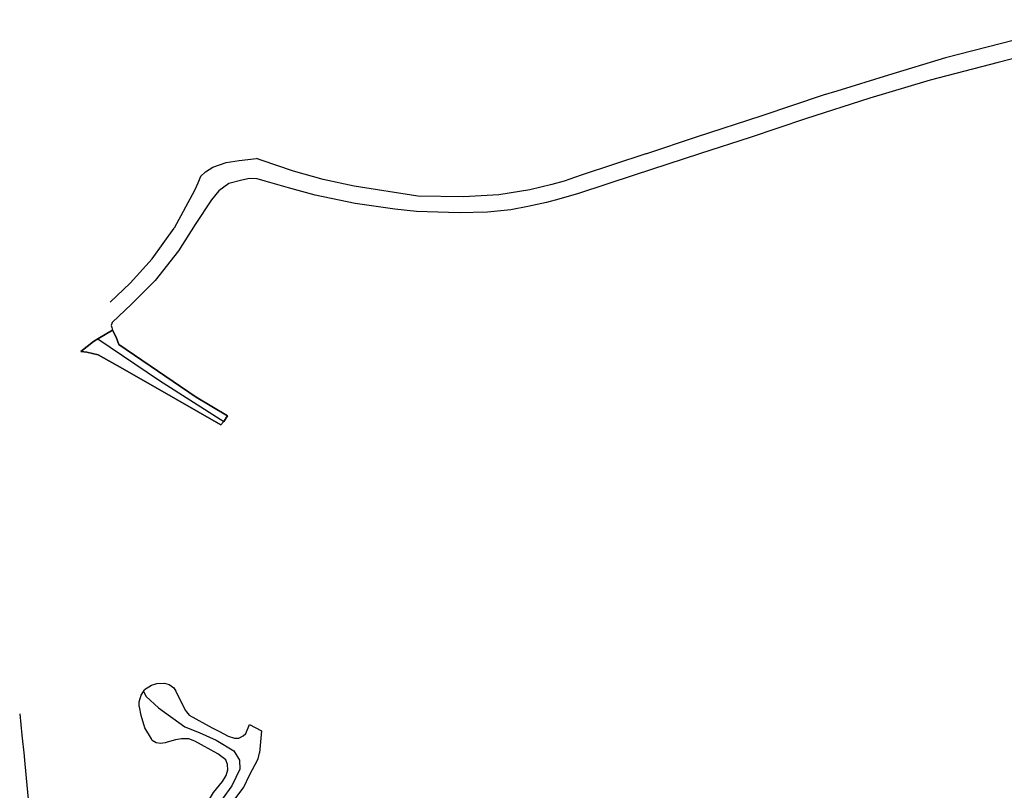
# Model space of a CAD drawing. Extents: x 166506 to 171543, y 332500 to 338212.
# Tile 58 of 139: x 166506 to 167012, y 336447 to 336843. Entities that reach past the tile are written whole.
import ezdxf

# ---------------------------------------------------------------- set-up
doc = ezdxf.new("R2010")
doc.units = 0
doc.header["$MEASUREMENT"] = 0
doc.layers.add('IRISH_OS_1000S_FEATURE', color=252, linetype='CONTINUOUS')

msp = doc.modelspace()

# ---------------------------------------------------------------- linework, layer by layer
at = {"layer": 'IRISH_OS_1000S_FEATURE', "color": 9}
for points in [[(167057.958, 336843.116), (167053.636, 336842.006), (167017.125, 336832.659), (166981.562, 336823.507), (166952.319, 336814.665), (166925.847, 336806.46)], [(167090.287, 336841.686), (167047.816, 336831.261), (167008.74, 336821.086), (166973.802, 336811.982)], [(166973.802, 336811.982), (166972.024, 336811.519), (166942.803, 336802.735), (166909.777, 336792.173), (166881.263, 336782.557), (166855.905, 336774.293), (166821.698, 336763.279), (166793.127, 336753.815), (166783.13, 336750.974)], [(166925.847, 336806.46), (166918.755, 336804.262), (166887.355, 336793.791), (166853.521, 336782.721), (166828.056, 336774.26), (166827.801, 336774.176)], [(166599.111, 336762.502), (166601.656, 336765.033), (166605.363, 336767.398), (166612.21, 336769.816), (166618.886, 336770.793), (166627.897, 336771.852)], [(166827.801, 336774.176), (166794.598, 336763.202), (166785.869, 336760.118), (166779.548, 336758.442), (166768.125, 336755.673), (166752.3, 336753.137), (166734.17, 336752.063), (166710.705, 336752.529), (166678.012, 336757.557), (166662.055, 336760.942), (166646.82, 336765.226), (166630.225, 336770.958), (166627.897, 336771.852)], [(166783.13, 336750.974), (166776.714, 336749.15), (166767.172, 336747.059), (166758.454, 336745.415), (166746.418, 336744.185), (166731.976, 336743.84), (166709.932, 336744.528), (166698.886, 336745.705), (166678.519, 336748.754), (166657.958, 336752.991), (166644.349, 336756.724), (166632.269, 336760.123), (166628.176, 336761.356), (166624.204, 336761.45), (166620.324, 336760.662), (166613.654, 336758.971), (166608.526, 336755.121), (166604.644, 336750.619), (166596.252, 336737.903), (166587.775, 336724.335), (166575.763, 336709.164), (166563.608, 336697.031), (166553.78, 336687.577), (166553.255, 336686.063)], [(166599.111, 336762.502), (166597.661, 336759.081), (166596.057, 336755.296), (166585.515, 336735.964)], [(166552.756, 336697.973), (166563, 336707.786), (166574.271, 336720.212), (166585.515, 336735.964)], [(166553.255, 336686.063), (166553.599, 336684.932)], [(166553.599, 336684.932), (166553.93, 336683.622)], [(166546.307, 336679.229), (166553.93, 336683.622)], [(166546.307, 336679.229), (166553.93, 336683.622)], [(166553.93, 336683.622), (166555.782, 336679.936), (166557.081, 336676.269), (166596.855, 336649.246), (166612.922, 336639.551), (166611.079, 336636.609)], [(166537.588, 336672.629), (166544.065, 336677.721), (166546.307, 336679.229)], [(166537.588, 336672.629), (166544.065, 336677.721), (166546.307, 336679.229)], [(166546.307, 336679.229), (166578.058, 336657.835), (166611.079, 336636.609)], [(166540.79, 336672.308), (166537.588, 336672.629)], [(166611.079, 336636.609), (166609.494, 336635.057), (166586.256, 336648.28), (166558.997, 336663.998), (166546.515, 336670.978), (166540.79, 336672.308)], [(166567.675, 336490.041), (166567.62, 336490.3), (166567.587, 336492.639), (166568.57, 336496.052), (166569.744, 336497.96)], [(166569.744, 336497.96), (166570.082, 336498.51)], [(166569.744, 336497.96), (166571.092, 336495.427)], [(166570.082, 336498.51), (166570.367, 336498.973), (166573.957, 336501.209), (166576.072, 336501.878)], [(166576.072, 336501.878), (166576.65, 336502.061), (166580.536, 336502.268), (166582.92, 336501.658)], [(166582.92, 336501.658), (166585.395, 336499.853), (166586.335, 336498.095)], [(166586.335, 336498.095), (166588.205, 336494.598), (166591.451, 336488.141), (166591.924, 336487.522)], [(166571.092, 336495.427), (166577.474, 336489.66), (166590.991, 336479.891), (166598.363, 336476.941), (166607.103, 336473), (166616.188, 336467.547), (166619.03, 336462.694), (166619.353, 336458.16), (166615.183, 336449.604), (166605.24, 336435.877), (166598.608, 336419.59), (166594.26, 336401.451)], [(166570.533, 336479.329), (166568.581, 336485.74), (166567.675, 336490.041)], [(166591.924, 336487.522), (166593.211, 336485.836), (166605.137, 336479.373), (166608.836, 336477.404)], [(166506.229, 336486.44), (166507.362, 336475.468)], [(166573.839, 336473.691), (166570.533, 336479.329)], [(166608.836, 336477.404), (166613.242, 336475.059), (166616.56, 336473.984), (166618.81, 336474.068), (166620.979, 336475.173), (166622.293, 336476.472), (166624.287, 336481.07)], [(166624.287, 336481.07), (166630.446, 336477.804), (166629.321, 336466.486)], [(166507.362, 336475.468), (166508.449, 336464.939), (166508.483, 336464.576)], [(166581.928, 336471.921), (166580.908, 336471.638), (166578.468, 336471.286), (166576.336, 336471.584), (166574.31, 336472.888), (166573.839, 336473.691)], [(166610.294, 336451.7), (166612.316, 336454.803), (166613.029, 336457.665), (166613, 336460.554), (166612.156, 336462.823), (166607.925, 336466.039), (166596.243, 336472.428), (166593.051, 336473.589), (166589.374, 336473.646), (166586.269, 336473.126), (166581.928, 336471.921)], [(166508.483, 336464.576), (166509.507, 336453.491)], [(166624.312, 336455.06), (166628.649, 336463.415), (166629.321, 336466.486)], [(166509.507, 336453.491), (166510.512, 336442.611)], [(166615.415, 336440.711), (166621.353, 336448.866), (166624.312, 336455.06)], [(166600.426, 336437.172), (166605.831, 336446.054), (166610.294, 336451.7)]]:
    msp.add_lwpolyline(points, dxfattribs=at)
msp.add_lwpolyline([(166540.79, 336672.308), (166546.515, 336670.978), (166558.997, 336663.998), (166586.256, 336648.28), (166609.494, 336635.057), (166611.079, 336636.609), (166612.922, 336639.551), (166596.855, 336649.246), (166557.081, 336676.269), (166555.782, 336679.936), (166553.93, 336683.622), (166546.307, 336679.229), (166544.065, 336677.721), (166537.588, 336672.629), (166540.79, 336672.308)], close=True, dxfattribs=at)

doc.saveas('drawing.dxf')
